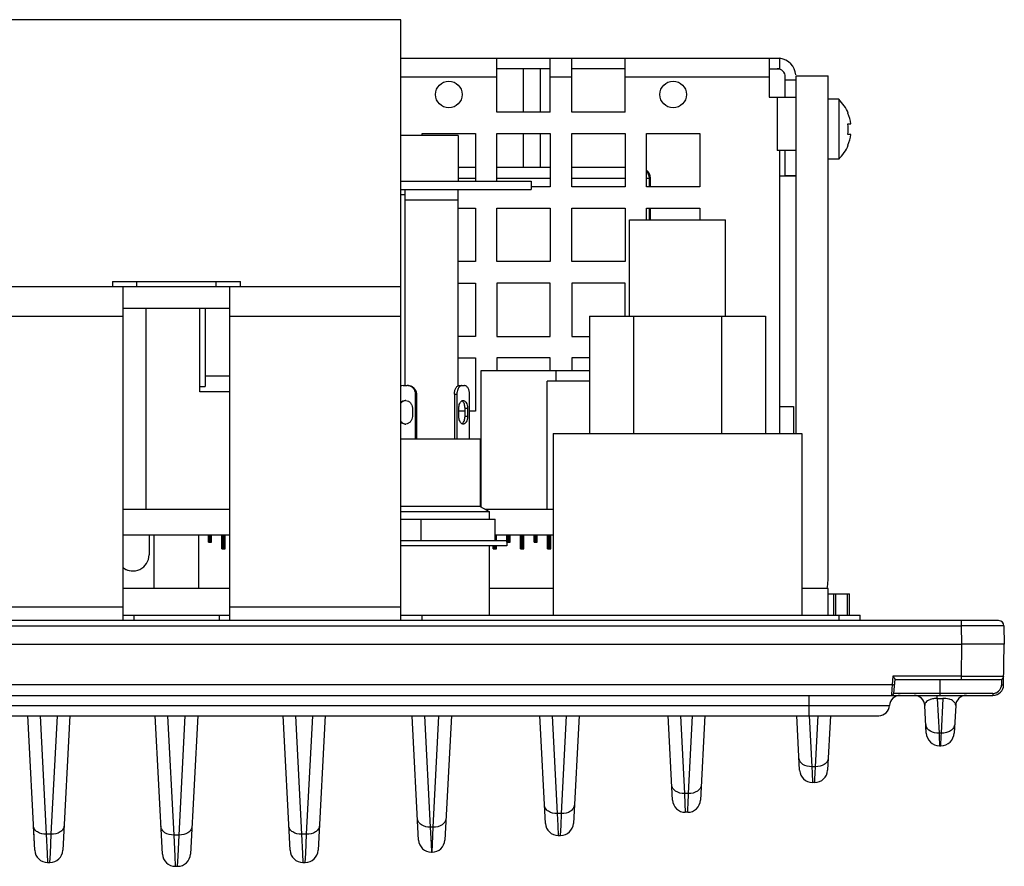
# Model space of a CAD drawing. Header units: millimetres. Extents: x 23 to 485, y 64 to 313.
# Tile 16 of 19: x 393 to 439, y 78 to 117. Entities that reach past the tile are written whole.
import ezdxf

# ---------------------------------------------------------------- set-up
doc = ezdxf.new("R2010")
doc.units = ezdxf.units.MM

msp = doc.modelspace()

# ---------------------------------------------------------------- linework, layer by layer
at = {"color": 7, "linetype": 'Continuous'}
for p, q in [((411.0403, 117.2637), (390.0403, 117.2637)), ((411.0403, 89.1387), (411.0403, 117.2637)), ((411.0403, 115.4655), (428.7903, 115.4655)), ((415.5401, 112.9387), (415.5401, 115.4655)), ((418.0401, 112.9387), (418.0401, 115.4655)), ((419.0401, 112.9387), (419.0401, 115.4655)), ((421.5401, 112.9387), (421.5401, 115.4655)), ((428.2903, 115.4655), (428.2903, 113.6387)), ((428.7903, 114.9655), (428.7903, 115.4655)), ((418.0401, 114.9655), (415.5401, 114.9655)), ((416.7818, 112.9387), (416.7818, 114.9655)), ((417.5819, 112.9387), (417.5819, 114.9655)), ((421.5401, 114.9655), (419.0401, 114.9655)), ((428.2903, 114.9655), (428.7903, 114.9655)), ((429.0403, 113.6387), (429.0403, 114.5905)), ((429.5403, 114.4387), (429.0403, 114.4387)), ((429.5403, 114.6387), (431.0403, 114.6387)), ((429.5403, 97.8887), (429.5403, 114.6387)), ((431.0403, 91.0137), (431.0403, 114.6387)), ((428.2903, 113.6387), (429.5403, 113.6387)), ((431.5403, 113.5387), (431.0403, 113.5387)), ((431.5403, 113.5387), (431.5403, 110.7387)), ((418.0401, 112.9387), (415.5401, 112.9387)), ((421.5401, 112.9387), (419.0401, 112.9387)), ((431.9713, 112.8887), (431.9889, 112.8887)), ((431.9713, 112.3887), (432.1077, 112.3887)), ((413.7313, 111.8387), (411.0403, 111.8387)), ((412.0401, 111.8387), (412.0401, 111.9387)), ((412.0401, 111.9387), (414.5401, 111.9387)), ((413.7313, 111.8387), (413.7313, 109.7137)), ((414.5401, 111.9387), (414.5401, 109.7137)), ((415.5401, 111.9387), (418.0401, 111.9387)), ((415.5401, 109.7137), (415.5401, 111.9387)), ((416.7818, 110.3387), (416.7818, 111.9387)), ((417.5819, 110.3387), (417.5819, 111.9387)), ((418.0401, 111.9387), (418.0401, 109.4387)), ((419.0401, 111.9387), (421.5401, 111.9387)), ((419.0401, 109.4387), (419.0401, 111.9387)), ((421.5401, 111.9387), (421.5401, 109.4387)), ((422.5401, 111.9387), (425.0401, 111.9387)), ((422.5401, 109.4387), (422.5401, 111.9387)), ((425.0401, 111.9387), (425.0401, 109.4387)), ((432.1077, 111.8887), (431.9713, 111.8887)), ((429.5403, 111.1387), (428.6653, 111.1387)), ((428.7903, 111.1337), (428.6653, 111.1337)), ((428.7903, 97.8887), (428.7903, 111.1337)), ((429.0403, 109.9387), (429.0403, 111.1387)), ((431.9713, 111.3887), (431.9889, 111.3887)), ((431.5403, 110.7387), (431.0403, 110.7387)), ((414.5401, 110.3387), (413.7313, 110.3387)), ((418.0401, 110.3387), (415.5401, 110.3387)), ((421.5401, 110.3387), (419.0401, 110.3387)), ((411.0403, 109.7137), (417.1403, 109.7137)), ((417.1403, 109.7137), (417.1403, 109.3137)), ((422.6758, 109.4387), (422.6758, 109.8387)), ((422.7258, 109.4387), (422.7258, 109.8387)), ((429.5403, 109.9387), (428.7903, 109.9387)), ((429.0403, 109.9655), (429.5403, 109.9655)), ((411.0403, 109.3137), (417.1403, 109.3137)), ((411.2313, 109.3137), (411.2313, 100.1387)), ((413.7313, 100.1387), (413.7313, 109.3137)), ((418.0401, 109.4387), (417.1403, 109.4387)), ((421.5401, 109.4387), (419.0401, 109.4387)), ((425.0401, 109.4387), (422.5401, 109.4387)), ((411.0403, 109.0887), (411.2313, 109.0887)), ((411.2313, 108.8387), (413.7313, 108.8387)), ((413.7313, 108.4387), (414.5401, 108.4387)), ((414.5401, 108.4387), (414.5401, 105.9387)), ((415.5401, 108.4387), (418.0401, 108.4387)), ((415.5401, 105.9387), (415.5401, 108.4387)), ((418.0401, 108.4387), (418.0401, 105.9387)), ((419.0401, 108.4387), (421.5401, 108.4387)), ((419.0401, 105.9387), (419.0401, 108.4387)), ((421.5401, 108.4387), (421.5401, 105.9387)), ((422.5401, 108.4387), (425.0401, 108.4387)), ((422.5401, 107.8887), (422.5401, 108.4387)), ((422.6758, 107.8887), (422.6758, 108.4387)), ((422.7258, 107.8887), (422.7258, 108.4387)), ((425.0401, 108.4387), (425.0401, 107.8887)), ((421.7421, 107.8887), (426.2421, 107.8887)), ((421.7421, 103.3887), (421.7421, 107.8887)), ((426.2421, 103.3887), (426.2421, 107.8887)), ((414.5401, 105.9387), (413.7313, 105.9387)), ((418.0401, 105.9387), (415.5401, 105.9387)), ((421.5401, 105.9387), (419.0401, 105.9387)), ((411.0403, 104.7637), (390.0403, 104.7637)), ((397.5405, 105.0137), (397.5405, 104.7637)), ((397.5405, 105.0137), (403.5401, 105.0137)), ((398.0403, 89.1387), (398.0403, 104.7637)), ((403.0403, 89.1387), (403.0403, 104.7637)), ((403.5401, 104.7637), (403.5401, 105.0137)), ((413.7313, 104.9387), (414.5401, 104.9387)), ((414.5401, 104.9387), (414.5401, 102.4387)), ((418.0401, 104.9375), (415.5401, 104.9375)), ((415.5401, 104.9375), (415.5401, 102.4375)), ((418.0401, 102.4375), (418.0401, 104.9375)), ((421.5401, 104.9386), (419.0401, 104.9375)), ((419.0401, 104.9375), (419.0401, 102.4375)), ((421.5401, 103.3887), (421.5401, 104.9386)), ((398.0403, 103.7637), (403.0403, 103.7637)), ((399.1313, 94.3387), (399.1313, 103.7637)), ((401.6313, 99.8387), (401.6313, 103.7637)), ((401.8813, 103.7637), (401.8813, 100.0887)), ((419.8772, 103.3887), (428.1069, 103.3887)), ((419.8772, 103.3887), (419.8772, 97.8887)), ((421.9295, 103.3887), (421.9295, 97.8887)), ((426.0547, 103.3887), (426.0547, 97.8887)), ((428.1069, 103.3887), (428.1069, 97.8887)), ((414.5401, 102.4387), (413.7313, 102.4387)), ((415.5401, 102.4375), (418.0401, 102.4375)), ((419.0401, 102.4375), (419.8772, 102.4375)), ((413.7313, 101.4386), (414.5401, 101.4386)), ((414.5401, 101.4386), (414.5401, 98.9386)), ((418.0401, 101.4375), (415.5401, 101.4375)), ((415.5401, 101.4375), (415.5401, 100.8387)), ((418.0401, 100.8387), (418.0401, 101.4375)), ((419.8772, 101.4375), (419.0401, 101.4375)), ((419.0401, 101.4375), (419.0401, 100.8387)), ((401.8813, 100.5887), (403.0403, 100.5887)), ((414.807, 100.8387), (419.8772, 100.8387)), ((414.807, 94.4525), (414.807, 100.8387)), ((418.307, 100.3387), (418.307, 100.8387)), ((401.6313, 100.0887), (401.8813, 100.0887)), ((411.1577, 100.1387), (411.348, 100.1387)), ((413.784, 100.1387), (414.0229, 100.1387)), ((419.8772, 100.3387), (417.8994, 100.3387)), ((417.8994, 94.3387), (417.8994, 100.3387)), ((403.0403, 99.8387), (401.6313, 99.8387)), ((411.7284, 97.6387), (411.7284, 99.7387)), ((411.7747, 99.7387), (411.7747, 97.6387)), ((413.5488, 99.7387), (413.5488, 97.6387)), ((413.6702, 99.7387), (413.6702, 97.6387)), ((414.258, 97.6387), (414.258, 99.7387)), ((411.5857, 99.0887), (411.5857, 98.6887)), ((413.7584, 98.6887), (413.7584, 99.0887)), ((414.0485, 98.6887), (414.0485, 99.0887)), ((414.1698, 99.0887), (414.1698, 98.6887)), ((428.7903, 99.1647), (429.4183, 99.1647)), ((429.4183, 99.1647), (429.4183, 97.8887)), ((414.0485, 98.9386), (413.7584, 98.9386)), ((414.5401, 98.9386), (414.258, 98.9386)), ((418.1671, 97.8887), (429.8171, 97.8887)), ((418.1671, 97.8887), (418.1671, 89.3887)), ((429.8171, 97.8887), (429.8171, 89.3887)), ((411.0403, 97.6387), (414.7522, 97.6387)), ((414.7522, 97.6387), (414.7522, 94.4841)), ((414.7522, 96.4387), (414.807, 96.4387)), ((414.7522, 94.4841), (411.0403, 94.4841)), ((414.7522, 94.4841), (415.1772, 94.2387)), ((403.0403, 94.3387), (398.0403, 94.3387)), ((411.0403, 94.2387), (415.1772, 94.2387)), ((418.1671, 94.3387), (415.004, 94.3387)), ((415.1772, 94.2387), (415.1772, 93.8887)), ((411.0403, 93.8887), (415.4663, 93.8887)), ((412.0022, 92.8887), (412.0022, 93.8887)), ((415.4663, 92.8887), (415.4663, 93.8887)), ((403.0403, 93.1387), (398.0403, 93.1387)), ((399.2583, 93.1387), (399.2583, 92.2137)), ((399.4928, 90.6387), (399.4928, 93.1387)), ((401.5878, 90.6387), (401.5878, 93.1387)), ((402.0371, 92.8147), (402.0371, 93.1387)), ((402.1006, 92.8147), (402.1006, 93.1387)), ((402.126, 92.8147), (402.126, 93.1387)), ((402.1895, 92.8147), (402.1895, 93.1387)), ((402.6721, 92.4972), (402.6721, 93.1387)), ((402.7356, 92.4972), (402.7356, 93.1387)), ((402.761, 92.4972), (402.761, 93.1387)), ((402.8245, 92.4972), (402.8245, 93.1387)), ((418.1671, 93.1387), (415.4663, 93.1387)), ((415.5245, 92.8887), (415.5245, 93.1387)), ((416.0071, 92.8147), (416.0071, 93.1387)), ((416.0706, 92.8147), (416.0706, 93.1387)), ((416.096, 92.8147), (416.096, 93.1387)), ((416.1595, 92.8147), (416.1595, 93.1387)), ((416.6421, 92.4972), (416.6421, 93.1387)), ((416.7056, 92.4972), (416.7056, 93.1387)), ((416.731, 92.4972), (416.731, 93.1387)), ((416.7945, 92.4972), (416.7945, 93.1387)), ((417.2771, 92.8147), (417.2771, 93.1387)), ((417.3406, 92.8147), (417.3406, 93.1387)), ((417.366, 92.8147), (417.366, 93.1387)), ((417.4295, 92.8147), (417.4295, 93.1387)), ((417.9121, 92.4972), (417.9121, 93.1387)), ((417.9756, 92.4972), (417.9756, 93.1387)), ((418.001, 92.4972), (418.001, 93.1387)), ((418.0645, 92.4972), (418.0645, 93.1387)), ((402.0371, 92.8147), (402.1895, 92.8147)), ((411.0403, 92.8887), (416.0022, 92.8887)), ((416.0022, 92.6387), (411.0403, 92.6387)), ((415.1772, 92.6387), (415.1772, 89.3887)), ((415.3721, 92.4972), (415.3721, 92.6387)), ((415.4356, 92.4972), (415.4356, 92.6387)), ((415.461, 92.4972), (415.461, 92.6387)), ((415.5245, 92.4972), (415.5245, 92.6387)), ((416.0022, 92.8887), (416.0022, 92.6387)), ((416.0071, 92.8147), (416.1595, 92.8147)), ((417.2771, 92.8147), (417.4295, 92.8147)), ((402.6721, 92.4972), (402.8245, 92.4972)), ((415.3721, 92.4972), (415.5245, 92.4972)), ((416.6421, 92.4972), (416.7945, 92.4972)), ((417.9121, 92.4972), (418.0645, 92.4972)), ((403.0403, 90.6387), (398.0403, 90.6387)), ((418.1671, 90.6387), (415.1772, 90.6387)), ((431.0403, 90.6387), (429.8171, 90.6387)), ((431.0403, 89.3887), (431.0403, 90.6387)), ((431.0403, 90.3887), (432.0403, 90.3887)), ((431.2903, 90.3887), (431.2903, 89.3887)), ((431.4001, 89.3887), (431.4001, 90.3887)), ((431.9305, 90.3887), (431.9305, 89.3887)), ((432.0403, 89.3887), (432.0403, 90.3887)), ((439.0254, 89.1387), (362.0552, 89.1387)), ((398.0403, 89.3887), (403.0403, 89.3887)), ((398.5403, 89.3887), (398.5403, 89.1387)), ((402.5403, 89.3887), (402.5403, 89.1387)), ((411.0403, 89.3887), (432.5403, 89.3887)), ((412.0403, 89.1387), (412.0403, 89.3887)), ((432.5403, 89.1387), (432.5403, 89.3887)), ((439.2754, 88.8931), (439.2903, 88.0387)), ((363.79, 88.0387), (437.2906, 88.0387)), ((439.2903, 88.0387), (437.2906, 88.0387)), ((439.257, 86.13), (439.2903, 88.0387)), ((434.166, 86.3965), (434.1077, 85.73)), ((434.1653, 86.3887), (439.1141, 86.3887)), ((437.2644, 86.5361), (437.6802, 86.5356)), ((437.6802, 86.5356), (438.7504, 86.535)), ((438.7504, 86.535), (439.253, 86.5358)), ((439.253, 86.5358), (439.2641, 86.5361)), ((362.3235, 85.6387), (434.0081, 85.6387)), ((434.022, 85.6387), (438.7571, 85.6387)), ((435.6343, 83.8769), (435.5668, 85.1649)), ((437.0138, 85.1649), (436.9463, 83.8769)), ((367.6622, 84.6887), (433.4184, 84.6887)), ((393.9105, 78.3889), (393.5802, 84.691)), ((395.5504, 84.691), (395.2201, 78.3889)), ((399.8855, 78.2073), (399.5457, 84.691)), ((401.5349, 84.691), (401.1951, 78.2073)), ((405.8605, 78.3889), (405.5302, 84.691)), ((407.5004, 84.691), (407.1701, 78.3889)), ((411.8765, 78.868), (411.5726, 84.6663)), ((413.4093, 84.691), (413.1041, 78.868)), ((417.8105, 79.6497), (417.5463, 84.691)), ((419.3843, 84.691), (419.1201, 79.6497)), ((423.7605, 80.7349), (423.5532, 84.691)), ((425.2774, 84.691), (425.0701, 80.735)), ((429.7105, 82.1349), (429.5765, 84.691)), ((431.1541, 84.691), (431.0201, 82.1349)), ((436.2373, 83.8704), (436.2415, 83.7525)), ((436.2415, 83.7525), (436.2584, 83.2846)), ((436.3222, 83.2846), (436.3391, 83.7525)), ((436.3391, 83.7525), (436.3433, 83.8704)), ((436.2584, 83.2846), (436.3222, 83.2846)), ((430.2805, 82.2986), (430.2917, 82.0185)), ((430.4389, 82.0185), (430.4501, 82.2986)), ((430.2917, 82.0185), (430.3097, 81.5663)), ((430.4209, 81.5663), (430.4269, 81.717)), ((430.4269, 81.717), (430.4389, 82.0185)), ((430.4209, 81.5663), (430.3097, 81.5663)), ((424.3228, 81.045), (424.3428, 80.5682)), ((424.4878, 80.5682), (424.5078, 81.045)), ((424.3428, 80.5682), (424.3597, 80.1664)), ((424.4709, 80.1664), (424.4785, 80.3472)), ((424.4785, 80.3472), (424.4878, 80.5682)), ((418.3652, 80.1063), (418.3893, 79.55)), ((418.5413, 79.55), (418.5654, 80.1063)), ((424.4709, 80.1664), (424.3597, 80.1664)), ((393.8959, 78.6675), (393.8506, 79.5312)), ((412.4235, 79.471), (412.459, 78.6741)), ((412.5216, 78.6741), (412.5571, 79.471)), ((418.3893, 79.55), (418.4097, 79.0811)), ((418.5209, 79.0811), (418.5413, 79.55)), ((394.4498, 79.1384), (394.4905, 78.2418)), ((394.6401, 78.2418), (394.6808, 79.1384)), ((400.4171, 79.1032), (400.4631, 78.107)), ((400.6175, 78.107), (400.6635, 79.1032)), ((406.3998, 79.1384), (406.4405, 78.2418)), ((406.5901, 78.2418), (406.6308, 79.1384)), ((418.4097, 79.0811), (418.5209, 79.0811)), ((412.459, 78.6741), (412.4757, 78.2994)), ((412.505, 78.2994), (412.5216, 78.6741)), ((394.4905, 78.2418), (394.5097, 77.8203)), ((394.6209, 77.8203), (394.6401, 78.2418)), ((400.4631, 78.107), (400.4847, 77.6387)), ((400.5959, 77.6387), (400.6175, 78.107)), ((406.4405, 78.2418), (406.4597, 77.8203)), ((406.5709, 77.8203), (406.5901, 78.2418)), ((412.4757, 78.2994), (412.505, 78.2994)), ((394.5097, 77.8203), (394.6209, 77.8203)), ((400.4847, 77.6387), (400.5959, 77.6387)), ((406.4597, 77.8203), (406.5709, 77.8203))]:
    msp.add_line(p, q, dxfattribs=at)
at = {"color": 9, "linetype": 'Continuous'}
for p, q in [((411.0403, 114.5905), (415.5401, 114.5905)), ((418.0401, 114.5905), (419.0401, 114.5905)), ((421.5401, 114.5905), (428.2903, 114.5905)), ((428.6653, 113.6387), (428.6653, 111.1337)), ((413.7313, 109.8387), (414.5401, 109.8387)), ((415.5401, 109.8387), (418.0401, 109.8387)), ((419.0401, 109.8387), (421.5401, 109.8387)), ((422.5401, 109.8387), (422.7258, 109.8387)), ((398.676, 105.0137), (398.676, 104.7637)), ((402.4046, 104.7637), (402.4046, 105.0137)), ((390.0403, 103.3887), (398.0403, 103.3887)), ((403.0403, 103.3887), (411.0403, 103.3887)), ((411.7284, 99.7387), (411.7747, 99.7387)), ((413.5488, 99.7387), (413.6702, 99.7387)), ((414.0485, 99.0887), (414.1698, 99.0887)), ((414.1698, 98.6887), (414.0485, 98.6887)), ((398.0403, 89.7637), (390.0403, 89.7637)), ((411.0403, 89.7637), (403.0403, 89.7637)), ((431.5403, 89.3887), (431.5403, 89.1387)), ((437.2757, 89.1387), (437.2757, 88.8931)), ((363.8049, 88.8931), (437.2757, 88.8931)), ((437.2757, 88.8931), (437.2906, 88.0387)), ((437.2906, 88.0387), (437.2644, 86.5361)), ((434.078, 86.5361), (434.0424, 86.13)), ((437.2644, 86.5361), (434.078, 86.5361)), ((436.2903, 85.6387), (436.2903, 86.3887)), ((437.2644, 86.5361), (437.2644, 86.3887)), ((439.1618, 86.3965), (439.157, 86.123)), ((434.0424, 86.13), (367.0382, 86.13)), ((434.0292, 85.9411), (434.0083, 85.6429)), ((434.0424, 86.13), (434.0292, 85.9411)), ((438.7571, 85.73), (434.1077, 85.73)), ((438.7571, 85.73), (438.7571, 85.6387)), ((430.1403, 85.6387), (430.1403, 84.6887)), ((434.0083, 85.6429), (434.008, 85.6387)), ((436.1523, 85.4923), (436.1523, 85.6387)), ((436.1523, 85.4923), (436.4283, 85.4923)), ((436.1523, 85.4923), (436.2373, 83.8704)), ((436.3433, 83.8704), (436.4283, 85.4923)), ((436.4283, 85.522), (436.4283, 85.4923)), ((367.1628, 85.1637), (433.9178, 85.1637)), ((394.1589, 84.6887), (394.4498, 79.1384)), ((394.6808, 79.1384), (394.9717, 84.6887)), ((400.1244, 84.6887), (400.4171, 79.1032)), ((400.6635, 79.1032), (400.9562, 84.6887)), ((406.1089, 84.6887), (406.3998, 79.1384)), ((406.6308, 79.1384), (406.9217, 84.6887)), ((412.15, 84.6887), (412.4235, 79.471)), ((412.5571, 79.471), (412.8295, 84.6684)), ((418.125, 84.6887), (418.3652, 80.1063)), ((418.5654, 80.1063), (418.8056, 84.6887)), ((424.1319, 84.6887), (424.3228, 81.045)), ((424.5078, 81.045), (424.6987, 84.6887)), ((430.1552, 84.6895), (430.2805, 82.2986)), ((430.4501, 82.2986), (430.5759, 84.6993)), ((436.3433, 83.8704), (436.2373, 83.8704)), ((430.4501, 82.2986), (430.2805, 82.2986)), ((424.5078, 81.045), (424.3228, 81.045)), ((418.5654, 80.1063), (418.3652, 80.1063)), ((412.5571, 79.471), (412.4235, 79.471)), ((394.6808, 79.1384), (394.4498, 79.1384)), ((400.6635, 79.1032), (400.4171, 79.1032)), ((406.6308, 79.1384), (406.3998, 79.1384))]:
    msp.add_line(p, q, dxfattribs=at)
at = {"color": 7, "linetype": 'Continuous'}
for centre in [(413.2901, 113.7638), (423.7901, 113.7638)]:
    msp.add_circle(centre, 0.625, dxfattribs=at)
for centre, radius, start, end in [((428.6653, 114.5905), 0.875, 6.13713, 81.76072), ((428.6653, 114.5905), 0.375, 0, 90), ((430.207, 112.1387), 1.9333, 22.82582, 46.39718), ((430.207, 112.1387), 1.9171, 7.49301, 23.03016), ((430.207, 112.1387), 1.7819, 351.93495, 8.06505), ((430.207, 112.1387), 1.9171, 336.96984, 352.50699), ((430.207, 112.1387), 1.9333, 313.60282, 337.17418), ((413.8008, 109.8387), 0.5, 90, 97.9956), ((422.2258, 109.8387), 0.5, 0, 50.98494), ((422.1758, 109.8387), 0.5, 0, 43.12852), ((411.3479, 99.7776), 0.3611, 84.63631, 89.99128), ((411.3476, 99.7738), 0.3649, 79.41932, 84.63861), ((413.9305, 99.9445), 0.2002, 121.89367, 128.56465), ((411.2528, 99.1224), 0.3163, 85.79101, 89.99795), ((413.8114, 99.2568), 0.1903, 50.4028, 51.42849), ((411.2528, 98.6547), 0.316, 270.00452, 274.21073), ((413.812, 98.5198), 0.1893, 307.98271, 309.72626), ((398.5083, 92.2137), 0.75, 231.34155, 0), ((398.4903, 92.2155), 0.75, 233.10723, 257.86511), ((429.1653, 91.0137), 1.875, 348.44986, 0), ((439.0254, 88.8887), 0.25, 0.00021, 90.00021), ((439.1141, 86.5387), 0.15, 269.99998, 358.99997), ((434.0081, 85.7387), 0.1, 270, 355), ((438.7571, 86.1387), 0.5, 270, 359), ((434.4172, 85.1387), 0.5, 90, 177.13402), ((435.0674, 85.1387), 0.5, 3, 90), ((437.5132, 85.1387), 0.5, 90, 177), ((433.4184, 85.1887), 0.5, 270, 357.13402), ((436.2584, 83.9096), 0.625, 183, 269.99994), ((436.3222, 83.9096), 0.625, 270.00006, 357.00112), ((430.3097, 82.1663), 0.6, 182.99836, 269.99991), ((430.4209, 82.1663), 0.6, 270.0001, 357.00163), ((424.3597, 80.7663), 0.6, 183.00001, 269.99988), ((424.4709, 80.7663), 0.6, 270.00012, 357.0021), ((418.4097, 79.6811), 0.6, 182.9976, 269.99987), ((418.5209, 79.6811), 0.6, 270.00013, 357.00256), ((412.4757, 78.8994), 0.6, 182.99696, 269.99984), ((412.505, 78.8994), 0.6, 270.00016, 357.00304), ((394.5097, 78.4203), 0.6, 182.99651, 269.99982), ((394.6209, 78.4203), 0.6, 270.00299, 357.00265), ((406.4597, 78.4203), 0.6, 182.99651, 269.99982), ((406.5709, 78.4203), 0.6, 270.00299, 357.00265), ((400.4847, 78.2387), 0.6, 183.00001, 269.99983), ((400.5959, 78.2387), 0.6, 270.00017, 357.00303)]:
    msp.add_arc(centre, radius, start, end, dxfattribs=at)
at = {"color": 9, "linetype": 'Continuous'}
for centre, radius, start, end in [((438.7569, 86.1281), 0.3981, 270.02589, 277.67524), ((438.7589, 86.1301), 0.3982, 351.29554, 358.97465), ((436.0501, 84.8003), 0.6827, 109.04776, 111.05513), ((436.1293, 84.3907), 1.1018, 88.80305, 91.37055), ((435.9262, 84.2964), 0.3135, 183.06559, 193.7766)]:
    msp.add_arc(centre, radius, start, end, dxfattribs=at)
at = {"color": 7, "linetype": 'Continuous'}
for points in [[(411.1577, 100.1387), (411.118, 100.1387), (411.0778, 100.132), (411.0402, 100.1191)], [(413.9035, 98.3543), (413.9123, 98.3589), (413.9207, 98.3645), (413.9285, 98.3706)]]:
    msp.add_open_spline(points, degree=3, dxfattribs=at)
for points, knots in [([(411.3943, 100.1387), (411.4439, 100.1387), (411.5449, 100.1175), (411.6713, 100.0277), (411.7553, 99.8949), (411.7747, 99.7906), (411.7747, 99.7387)], [0, 0, 0, 0, 0.2442001, 0.4918082, 0.7442134, 1, 1, 1, 1]), ([(411.7284, 99.7387), (411.7284, 99.7849), (411.713, 99.8775), (411.6462, 99.9999), (411.5435, 100.0914), (411.4581, 100.1244), (411.4146, 100.1325)], [0, 0, 0, 0, 0.2550635, 0.5073779, 0.7555357, 1, 1, 1, 1]), ([(413.5488, 99.7387), (413.5488, 99.7901), (413.5597, 99.8882), (413.6013, 100.0009), (413.6504, 100.071), (413.6912, 100.1091), (413.7362, 100.1331), (413.7685, 100.1387), (413.784, 100.1387)], [0, 0, 0, 0, 0.3047205, 0.580334, 0.7013054, 0.8099102, 0.9080779, 1, 1, 1, 1]), ([(413.8057, 100.1011), (413.7594, 100.0642), (413.6898, 99.9435), (413.6702, 99.8113), (413.6702, 99.7387)], [0, 0, 0, 0, 0.4490761, 1, 1, 1, 1]), ([(413.9053, 100.1387), (413.8985, 100.1387), (413.8702, 100.1366), (413.843, 100.1258), (413.8248, 100.1145)], [0, 0, 0, 0, 0.2425311, 1, 1, 1, 1]), ([(414.258, 99.7387), (414.258, 99.7901), (414.2471, 99.8882), (414.2056, 100.0009), (414.1564, 100.071), (414.1156, 100.1091), (414.0706, 100.1331), (414.0384, 100.1387), (414.0229, 100.1387)], [0, 0, 0, 0, 0.3047205, 0.580334, 0.7013054, 0.8099102, 0.9080779, 1, 1, 1, 1]), ([(411.2718, 99.4375), (411.2271, 99.4336), (411.1378, 99.4061), (411.0678, 99.3445), (411.0401, 99.3084)], [0, 0, 0, 0, 0.495796, 1, 1, 1, 1]), ([(411.0403, 99.358), (411.0694, 99.3835), (411.1369, 99.4244), (411.2145, 99.4387), (411.2528, 99.4387)], [0, 0, 0, 0, 0.502818, 1, 1, 1, 1]), ([(411.276, 99.4378), (411.3175, 99.4348), (411.4006, 99.4117), (411.5028, 99.3321), (411.5702, 99.2193), (411.5857, 99.1322), (411.5857, 99.0887)], [0, 0, 0, 0, 0.2442193, 0.4920624, 0.7444721, 1, 1, 1, 1]), ([(413.7584, 99.0887), (413.7584, 99.1253), (413.765, 99.1967), (413.7997, 99.3166), (413.8549, 99.3976), (413.9033, 99.4231)], [0, 0, 0, 0, 0.2913389, 0.5640451, 1, 1, 1, 1]), ([(413.9033, 99.4231), (413.9082, 99.4256), (413.9273, 99.4344), (413.9485, 99.4387), (413.9641, 99.4387)], [0, 0, 0, 0, 0.2594901, 1, 1, 1, 1]), ([(413.9301, 99.4056), (413.9279, 99.4073), (413.9195, 99.4137), (413.9105, 99.4194), (413.9035, 99.4231)], [0, 0, 0, 0, 0.2568873, 1, 1, 1, 1]), ([(414.0485, 99.0887), (414.0485, 99.1515), (414.0316, 99.2659), (413.9723, 99.3707), (413.9327, 99.4034)], [0, 0, 0, 0, 0.549634, 1, 1, 1, 1]), ([(413.9641, 99.4387), (413.9776, 99.4387), (414.0059, 99.4338), (414.0453, 99.4128), (414.0809, 99.3795), (414.1239, 99.3181), (414.1603, 99.2195), (414.1698, 99.1337), (414.1698, 99.0887)], [0, 0, 0, 0, 0.0919447, 0.1900671, 0.2986801, 0.4196461, 0.6952714, 1, 1, 1, 1]), ([(411.5857, 98.6887), (411.5857, 98.6452), (411.5702, 98.5581), (411.5028, 98.4453), (411.4006, 98.3657), (411.3175, 98.3426), (411.276, 98.3396)], [0, 0, 0, 0, 0.2555278, 0.5079308, 0.7557726, 1, 1, 1, 1]), ([(413.9033, 98.3543), (413.8549, 98.3798), (413.7997, 98.4608), (413.765, 98.5807), (413.7584, 98.6521), (413.7584, 98.6887)], [0, 0, 0, 0, 0.4359533, 0.708665, 1, 1, 1, 1]), ([(413.933, 98.3742), (413.9726, 98.4071), (414.0317, 98.5117), (414.0485, 98.626), (414.0485, 98.6887)], [0, 0, 0, 0, 0.4505143, 1, 1, 1, 1]), ([(414.1698, 98.6887), (414.1698, 98.6437), (414.1603, 98.5579), (414.1239, 98.4593), (414.0809, 98.3979), (414.0453, 98.3646), (414.0059, 98.3436), (413.9777, 98.3387), (413.9641, 98.3387)], [0, 0, 0, 0, 0.304724, 0.5803418, 0.7013082, 0.8099252, 0.9080523, 1, 1, 1, 1]), ([(411.0401, 98.469), (411.0676, 98.4332), (411.1368, 98.3722), (411.225, 98.3444), (411.2691, 98.3401)], [0, 0, 0, 0, 0.5041737, 1, 1, 1, 1]), ([(411.2529, 98.3387), (411.2146, 98.3387), (411.1369, 98.353), (411.0695, 98.3939), (411.0403, 98.4194)], [0, 0, 0, 0, 0.4971772, 1, 1, 1, 1]), ([(413.9641, 98.3387), (413.9589, 98.3387), (413.9379, 98.34), (413.9174, 98.3469), (413.9033, 98.3543)], [0, 0, 0, 0, 0.2446741, 1, 1, 1, 1]), ([(439.2754, 88.8931), (439.2753, 88.8963), (439.2549, 88.8894), (439.2335, 88.8966), (439.1818, 88.893), (439.1177, 88.8949), (439.0334, 88.8945), (438.8892, 88.895), (438.6715, 88.8948), (438.3724, 88.8948), (438.031, 88.8944), (437.6607, 88.8939), (437.4056, 88.8933), (437.2757, 88.8931)], [0, 0, 0, 0, 0.0048438, 0.0192539, 0.0430819, 0.0761534, 0.1181201, 0.168555, 0.2929462, 0.4444356, 0.6172865, 0.8050822, 1, 1, 1, 1]), ([(434.078, 86.5361), (434.0976, 86.5093), (434.1264, 86.4715), (434.1548, 86.4258), (434.1667, 86.405), (434.166, 86.3965)], [0, 0, 0, 0, 0.6003885, 0.8453234, 1, 1, 1, 1])]:
    msp.add_open_spline(points, degree=3, knots=knots, dxfattribs=at)
at = {"color": 9, "linetype": 'Continuous'}
for points, knots in [([(434.1421, 86.123), (434.1418, 86.1205), (434.1266, 86.1263), (434.111, 86.1227), (434.0779, 86.1276), (434.0551, 86.1289), (434.0424, 86.13)], [0, 0, 0, 0, 0.0763993, 0.2926643, 0.6176779, 1, 1, 1, 1]), ([(439.257, 86.13), (439.2569, 86.1272), (439.2422, 86.1265), (439.215, 86.1217), (439.1806, 86.1226), (439.157, 86.123)], [0, 0, 0, 0, 0.0823433, 0.2984612, 1, 1, 1, 1]), ([(435.8048, 85.4374), (435.733, 85.4098), (435.6142, 85.3449), (435.5641, 85.2148), (435.5668, 85.1649)], [0, 0, 0, 0, 0.6063346, 1, 1, 1, 1]), ([(436.1029, 85.4922), (436.0757, 85.4915), (435.9825, 85.4858), (435.8898, 85.4672), (435.8273, 85.4456)], [0, 0, 0, 0, 0.2920753, 1, 1, 1, 1]), ([(436.7533, 85.4456), (436.7321, 85.4529), (436.6267, 85.4839), (436.5156, 85.4941), (436.4283, 85.4923)], [0, 0, 0, 0, 0.2040578, 1, 1, 1, 1]), ([(437.0138, 85.1649), (437.0166, 85.2168), (436.9605, 85.3545), (436.8314, 85.4186), (436.7533, 85.4456)], [0, 0, 0, 0, 0.3861419, 1, 1, 1, 1]), ([(436.2373, 83.8704), (436.0996, 83.8668), (435.8428, 83.9108), (435.6482, 84.1134), (435.6217, 84.2217)], [0, 0, 0, 0, 0.5527049, 1, 1, 1, 1]), ([(436.9675, 84.2796), (436.9645, 84.2226), (436.9221, 84.1022), (436.7757, 83.9675), (436.574, 83.8843), (436.4217, 83.8683), (436.3433, 83.8704)], [0, 0, 0, 0, 0.2100238, 0.4448941, 0.7117, 1, 1, 1, 1]), ([(430.2805, 82.2986), (430.1373, 82.2948), (429.9207, 82.3409), (429.725, 82.521), (429.6842, 82.6366), (429.6813, 82.6914)], [0, 0, 0, 0, 0.5521254, 0.7885845, 1, 1, 1, 1]), ([(431.0493, 82.6914), (431.0464, 82.6367), (431.0056, 82.5211), (430.81, 82.3409), (430.5933, 82.2948), (430.4501, 82.2986)], [0, 0, 0, 0, 0.2113174, 0.4476352, 1, 1, 1, 1]), ([(424.3228, 81.045), (424.1797, 81.0413), (423.963, 81.0874), (423.7674, 81.2675), (423.7265, 81.3831), (423.7237, 81.4379)], [0, 0, 0, 0, 0.5521253, 0.7885845, 1, 1, 1, 1]), ([(425.1069, 81.4379), (425.1041, 81.3832), (425.0633, 81.2676), (424.8677, 81.0874), (424.651, 81.0413), (424.5078, 81.045)], [0, 0, 0, 0, 0.2113174, 0.4476352, 1, 1, 1, 1]), ([(418.3652, 80.1063), (418.222, 80.1025), (418.0054, 80.1486), (417.8097, 80.3287), (417.7689, 80.4443), (417.766, 80.4991)], [0, 0, 0, 0, 0.5521253, 0.7885845, 1, 1, 1, 1]), ([(419.1646, 80.4991), (419.1617, 80.4444), (419.121, 80.3288), (418.9254, 80.1486), (418.7087, 80.1025), (418.5654, 80.1063)], [0, 0, 0, 0, 0.2113174, 0.4476352, 1, 1, 1, 1]), ([(412.4235, 79.471), (412.2803, 79.4672), (412.0637, 79.5133), (411.868, 79.6934), (411.8272, 79.8091), (411.8243, 79.8638)], [0, 0, 0, 0, 0.5521254, 0.7885845, 1, 1, 1, 1]), ([(413.1563, 79.8638), (413.1535, 79.8091), (413.1127, 79.6935), (412.9171, 79.5133), (412.7004, 79.4672), (412.5571, 79.471)], [0, 0, 0, 0, 0.2113175, 0.4476352, 1, 1, 1, 1]), ([(394.4498, 79.1384), (394.3066, 79.1346), (394.09, 79.1807), (393.8943, 79.3608), (393.8535, 79.4764), (393.8506, 79.5312)], [0, 0, 0, 0, 0.5521254, 0.7885845, 1, 1, 1, 1]), ([(395.28, 79.5312), (395.2771, 79.4765), (395.2363, 79.3609), (395.0407, 79.1807), (394.824, 79.1346), (394.6808, 79.1384)], [0, 0, 0, 0, 0.2113175, 0.4476352, 1, 1, 1, 1]), ([(400.4171, 79.1032), (400.274, 79.0994), (400.0573, 79.1455), (399.8617, 79.3256), (399.8208, 79.4412), (399.818, 79.496)], [0, 0, 0, 0, 0.5521246, 0.7885843, 1, 1, 1, 1]), ([(401.2626, 79.496), (401.2598, 79.4413), (401.219, 79.3257), (401.0234, 79.1455), (400.8067, 79.0994), (400.6635, 79.1032)], [0, 0, 0, 0, 0.2113175, 0.4476352, 1, 1, 1, 1]), ([(406.3998, 79.1384), (406.2566, 79.1346), (406.04, 79.1807), (405.8443, 79.3608), (405.8035, 79.4764), (405.8006, 79.5312)], [0, 0, 0, 0, 0.5521254, 0.7885845, 1, 1, 1, 1]), ([(407.23, 79.5312), (407.2271, 79.4765), (407.1863, 79.3609), (406.9907, 79.1807), (406.774, 79.1346), (406.6308, 79.1384)], [0, 0, 0, 0, 0.2113175, 0.4476352, 1, 1, 1, 1])]:
    msp.add_open_spline(points, degree=3, knots=knots, dxfattribs=at)
for points in [[(438.81, 85.7336), (438.8604, 85.7403), (438.9104, 85.757), (438.9546, 85.7822)], [(438.9546, 85.7822), (439.0558, 85.8397), (439.1349, 85.9548), (439.1525, 86.0699)]]:
    msp.add_open_spline(points, degree=3, dxfattribs=at)

doc.saveas('drawing.dxf')
